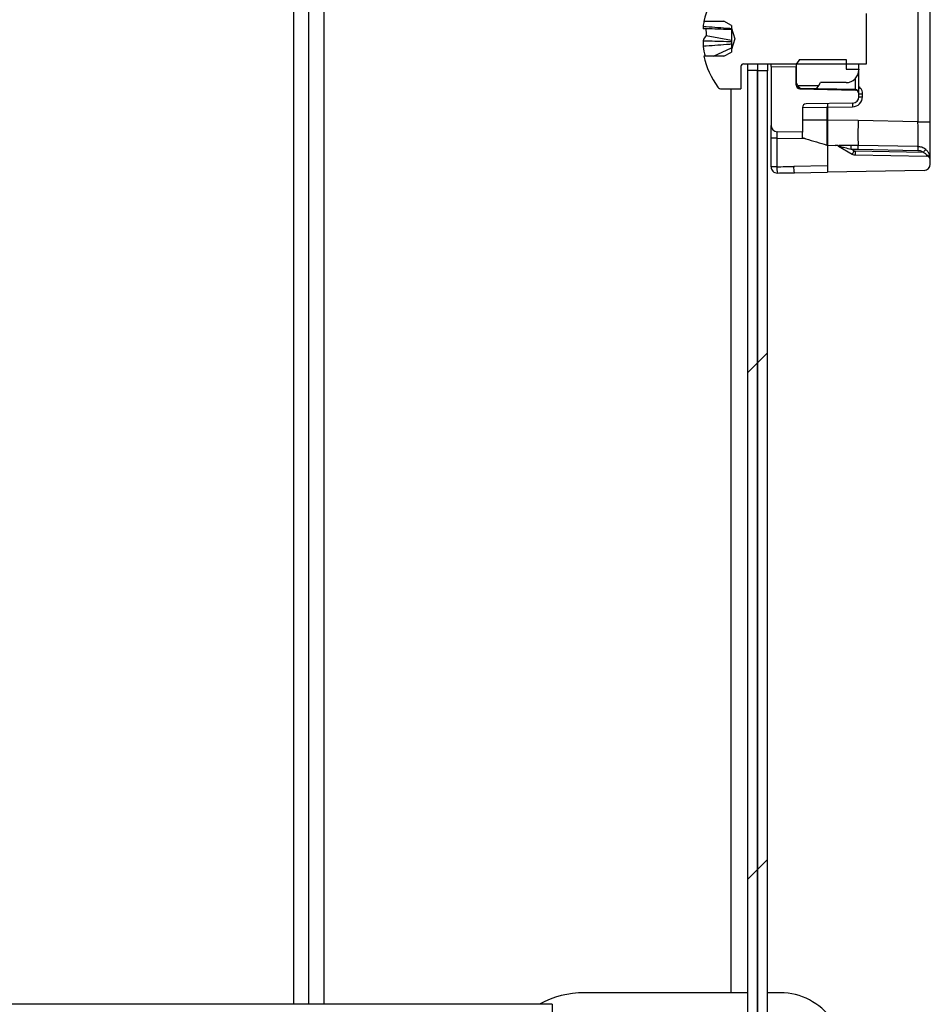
# Paper-space layout 'Specification Drawing' of a CAD drawing. Header units: millimetres. Extents: x 0 to 420, y 0 to 297.
# Tile 19 of 36: x 59 to 67, y 226 to 235. Entities that reach past the tile are written whole.
import ezdxf

# ---------------------------------------------------------------- set-up
doc = ezdxf.new("R2010")
doc.units = ezdxf.units.MM
doc.layers.add('BOARDER', color=7, linetype='Continuous', lineweight=25)
doc.styles.add('SLDTEXTSTYLE1', font='TXT', dxfattribs={"width": 0.75})
doc.dimstyles.new('SLDDIMSTYLE6', dxfattribs={"dimtxt": 3.5, "dimasz": 3.302, "dimexe": 0, "dimexo": 0.0625, "dimgap": 0.875, "dimtad": 1, "dimlfac": 9, "dimrnd": 1e-09, "dimzin": 12, "dimdsep": 46, "dimtxsty": 'SLDTEXTSTYLE1', "dimsah": 1, "dimcen": 0.09, "dimadec": 0, "dimazin": 3, "dimtfac": 1, "dimtmove": 0, "dimatfit": 0, "dimfxl": 0, "dimfrac": 2, "dimtolj": 1, "dimtzin": 12, "dimarcsym": 0})

# ---------------------------------------------------------------- blocks, each defined once
blk = doc.blocks.new('_D_6')
at = {"color": 7, "linetype": 'Continuous', "lineweight": 0}
for p, q in [((24.209, 264.8474), (24.209, 271.1974)), ((61.5104, 264.8474), (23.209, 264.8474)), ((24.209, 264.8474), (24.209, 225.7363)), ((59.5015, 225.7363), (23.209, 225.7363)), ((24.209, 225.7363), (24.209, 219.3863))]:
    blk.add_line(p, q, dxfattribs=at)
at = {"color": 7, "linetype": 'Continuous', "lineweight": 18}
for points in [[(24.209, 264.8474), (24.717, 268.1494), (23.701, 268.1494)], [(24.209, 225.7363), (23.701, 222.4343), (24.717, 222.4343)]]:
    blk.add_solid(points, dxfattribs=at)
at = {"color": 7, "linetype": 'Continuous', "lineweight": 18, "char_height": 3.5, "attachment_point": 1, "rotation": 90, "style": 'SLDTEXTSTYLE1'}
for s, insert in [('Entry Height', (19.6922, 232.5148)), ('352mm', (25.2485, 237.6846))]:
    blk.add_mtext(s, dxfattribs=dict(at, insert=insert))
blk = doc.blocks.new('_D_7')
at = {"color": 7, "linetype": 'Continuous', "lineweight": 0}
for p, q in [((13.5867, 225.7363), (13.5867, 232.0863)), ((60.9447, 225.7363), (12.5867, 225.7363)), ((13.5867, 225.7363), (13.5867, 184.915)), ((62.8606, 184.915), (12.5867, 184.915)), ((13.5867, 184.915), (13.5867, 178.565))]:
    blk.add_line(p, q, dxfattribs=at)
at = {"color": 7, "linetype": 'Continuous', "lineweight": 18}
for points in [[(13.5867, 225.7363), (14.0947, 229.0383), (13.0787, 229.0383)], [(13.5867, 184.915), (13.0787, 181.613), (14.0947, 181.613)]]:
    blk.add_solid(points, dxfattribs=at)
at = {"color": 7, "linetype": 'Continuous', "lineweight": 18, "insert": (9.075, 189.0764), "char_height": 3.5, "attachment_point": 1, "rotation": 90, "style": 'SLDTEXTSTYLE1'}
blk.add_mtext('365 to 395mm', dxfattribs=at)

psp = doc.layouts.new('Specification Drawing')

# ---------------------------------------------------------------- hatches: boundary and pattern name
at = {"layer": 'BOARDER', "linetype": 'Continuous', "lineweight": 18}
h = psp.add_hatch(dxfattribs=at)
h.set_pattern_fill('ANSI31', color=256, angle=3e-322, style=0)
edge = h.paths.add_edge_path(flags=0)
edge.add_line((65.275, 234.1848), (66.3638, 234.1848))
edge.add_line((66.3638, 234.1848), (66.3638, 234.6292))
edge.add_line((66.3638, 234.6292), (65.275, 234.6292))
edge.add_arc((65.275, 234.6514), 0.0222, 180, 270, ccw=False)
edge.add_line((65.2527, 234.6514), (65.2527, 234.8514))
edge.add_line((65.2527, 234.8514), (65.0811, 234.8514))
edge.add_arc((65.0811, 234.8114), 0.04, 90, 143.64163)
edge.add_arc((65.6305, 234.407), 0.7222, 143.64163, 167.67413)
edge.add_line((64.9249, 234.5612), (65.1003, 234.5612))
edge.add_line((65.1003, 234.5612), (65.1683, 234.5246))
edge.add_line((65.1683, 234.5246), (65.1683, 234.5015))
edge.add_line((65.1683, 234.5015), (65.199, 234.407))
edge.add_line((65.199, 234.407), (65.1683, 234.3124))
edge.add_line((65.1683, 234.3124), (65.1683, 234.2893))
edge.add_line((65.1683, 234.2893), (65.1003, 234.2528))
edge.add_line((65.1003, 234.2528), (64.9249, 234.2528))
edge.add_arc((65.6305, 234.407), 0.7222, 192.32587, 216.35837)
edge.add_arc((65.0811, 234.0025), 0.04, 216.35837, 270)
edge.add_line((65.0811, 233.9625), (65.2527, 233.9625))
edge.add_line((65.2527, 233.9625), (65.2527, 234.1625))
edge.add_arc((65.275, 234.1625), 0.0222, 90, 180, ccw=False)
h = psp.add_hatch(dxfattribs=at)
h.set_pattern_fill('ANSI31', color=256, style=0)
edge = h.paths.add_edge_path(flags=0)
edge.add_line((65.7717, 234.2237), (65.7444, 234.1848))
edge.add_line((65.7444, 234.1848), (65.7416, 234.1848))
edge.add_line((65.7416, 234.1848), (65.7416, 234.0181))
edge.add_line((65.7416, 234.0181), (65.7565, 233.9924))
edge.add_line((65.7565, 233.9924), (65.9434, 233.9924))
edge.add_line((65.9434, 233.9924), (65.9583, 234.0181))
edge.add_line((65.9583, 234.0181), (66.1842, 234.0181))
edge.add_arc((66.1842, 234.1311), 0.113, 270, 360)
edge.add_line((66.2972, 234.1311), (66.2972, 234.1371))
edge.add_line((66.2972, 234.1371), (66.1842, 234.1371))
edge.add_line((66.1842, 234.1371), (66.1842, 234.2237))
edge.add_line((66.1842, 234.2237), (65.7717, 234.2237))
h = psp.add_hatch(dxfattribs=at)
h.set_pattern_fill('ANSI31', color=256, style=0)
h.paths.add_polyline_path([(65.3107, 234.1293), (65.3107, 217.9737), (65.3995, 217.9737), (65.3995, 234.1293)], flags=0)
h = psp.add_hatch(dxfattribs=at)
h.set_pattern_fill('ANSI31', color=256, style=0)
edge = h.paths.add_edge_path(flags=0)
edge.add_arc((66.2416, 233.8928), 0.0556, 271, 360)
edge.add_line((66.2972, 233.8928), (66.2972, 233.9192))
edge.add_arc((66.2638, 233.9192), 0.0333, 0, 88.84534)
edge.add_line((66.2645, 233.9526), (65.7743, 233.9624))
edge.add_arc((65.775, 233.9958), 0.0333, 180, 268.84534, ccw=False)
edge.add_line((65.7416, 233.9958), (65.7416, 234.1583))
edge.add_line((65.7416, 234.1583), (65.5194, 234.1622))
edge.add_line((65.5194, 234.1622), (65.5194, 233.6379))
edge.add_arc((65.575, 233.6379), 0.0556, 180, 269)
edge.add_line((65.574, 233.5823), (65.7972, 233.5785))
edge.add_line((65.7972, 233.5785), (65.7972, 233.7967))
edge.add_arc((65.8305, 233.7967), 0.0333, 91, 180, ccw=False)
edge.add_line((65.8299, 233.8301), (66.2426, 233.8373))
h = psp.add_hatch(dxfattribs=at)
h.set_pattern_fill('ANSI31', color=256, style=0)
h.paths.add_polyline_path([(65.3995, 215.3407), (65.3995, 214.7186), (65.4884, 214.7186), (65.4884, 215.3407), (65.4884, 234.1237), (65.3995, 234.1237)], flags=0)
h = psp.add_hatch(dxfattribs=at)
h.set_pattern_fill('ANSI31', color=256, style=0)
edge = h.paths.add_edge_path(flags=0)
edge.add_line((66.091, 233.4622), (66.0183, 233.4635))
edge.add_line((66.0183, 233.4635), (66.0183, 233.2243))
edge.add_line((66.0183, 233.2243), (66.8759, 233.2393))
edge.add_arc((66.875, 233.2949), 0.0556, 271, 360)
edge.add_line((66.9305, 233.2949), (66.9305, 233.3329))
edge.add_arc((66.8972, 233.3329), 0.0333, 0, 89)
edge.add_line((66.8978, 233.3663), (66.2659, 233.3773))
edge.add_arc((66.2669, 233.4328), 0.0556, 240, 269, ccw=False)
edge.add_line((66.2391, 233.3847), (66.1178, 233.4548))
edge.add_arc((66.09, 233.4067), 0.0556, 60, 89)

# ---------------------------------------------------------------- linework, layer by layer
at = {"color": 7, "linetype": 'Continuous', "lineweight": 25}
for p, q in [((61.2884, 237.0511), (61.2884, 225.8517)), ((61.4218, 237.0648), (61.4218, 225.8517)), ((66.8213, 235.5971), (66.8213, 233.6717)), ((66.9305, 233.6717), (66.9305, 235.5971)), ((66.3638, 234.1848), (66.3638, 234.6292)), ((64.917, 234.5178), (64.917, 234.4959)), ((64.9249, 234.5612), (65.1003, 234.5612)), ((65.1683, 234.5246), (65.1003, 234.5612)), ((65.1683, 234.5246), (65.1683, 234.5015)), ((65.1683, 234.5015), (65.199, 234.407)), ((65.1683, 234.5015), (65.1683, 234.4981)), ((65.1683, 234.4981), (65.1683, 234.4881)), ((65.1683, 234.4881), (65.1683, 234.3818)), ((64.917, 234.3896), (64.917, 234.3387)), ((64.9452, 234.4357), (65.1683, 234.3944)), ((65.199, 234.407), (65.1683, 234.3124)), ((65.0085, 234.2528), (65.1683, 234.3268)), ((65.1683, 234.3818), (65.1683, 234.3583)), ((65.1683, 234.3583), (65.1683, 234.3124)), ((65.1683, 234.3124), (65.1683, 234.2893)), ((65.1003, 234.2528), (64.9249, 234.2528)), ((65.1003, 234.2528), (65.1683, 234.2893)), ((65.7717, 234.2237), (65.7444, 234.1848)), ((65.7717, 234.2237), (66.1842, 234.2237)), ((66.1842, 234.2237), (66.1842, 234.1371)), ((65.2527, 234.1625), (65.2527, 233.9625)), ((65.275, 234.1848), (66.3638, 234.1848)), ((65.3107, 234.1848), (65.3107, 234.1293)), ((65.3107, 234.1293), (65.3995, 234.1293)), ((65.3107, 234.1293), (65.3107, 217.9737)), ((65.3995, 234.1848), (65.3995, 234.1293)), ((65.3995, 234.1293), (65.3995, 217.9737)), ((65.4884, 234.1848), (65.4884, 234.1237)), ((65.5194, 234.1622), (65.5194, 234.1848)), ((65.5194, 234.1622), (65.5194, 233.6379)), ((65.5194, 234.1622), (65.7416, 234.1583)), ((65.7444, 234.1848), (65.7416, 234.1848)), ((65.7416, 234.1848), (65.7416, 234.0181)), ((65.7416, 233.9958), (65.7416, 234.1583)), ((66.1842, 234.1371), (66.2972, 234.1371)), ((66.2972, 234.1371), (66.2972, 234.1848)), ((66.2972, 234.1371), (66.2972, 234.1311)), ((66.2972, 233.9282), (66.2972, 234.1311)), ((65.4884, 234.1237), (65.3995, 234.1237)), ((65.3995, 215.3407), (65.3995, 234.1237)), ((65.4884, 215.3407), (65.4884, 234.1237)), ((65.0811, 233.9625), (65.2527, 233.9625)), ((65.7565, 233.9924), (65.7416, 234.0181)), ((65.7565, 233.9924), (65.9434, 233.9924)), ((65.7764, 233.9644), (65.7565, 233.9924)), ((65.7744, 233.9669), (65.7743, 233.9624)), ((65.7743, 233.9624), (66.2645, 233.9526)), ((66.2644, 233.957), (65.7744, 233.9669)), ((65.9236, 233.9644), (65.9434, 233.9924)), ((65.9434, 233.9924), (65.9583, 234.0181)), ((66.1842, 234.0181), (65.9583, 234.0181)), ((66.2644, 233.957), (66.2645, 233.9526)), ((66.2972, 233.9192), (66.2972, 233.9282)), ((66.2972, 233.9197), (66.3299, 233.9197)), ((66.2972, 233.8928), (66.2972, 233.9192)), ((66.2972, 233.8928), (66.3299, 233.8928)), ((66.3299, 233.8928), (66.3299, 233.9197)), ((65.7972, 233.7963), (66.0144, 233.8001)), ((65.7972, 233.7967), (65.7972, 233.5785)), ((66.2426, 233.8373), (65.8299, 233.8301)), ((66.0144, 233.8001), (66.0144, 233.6857)), ((66.0232, 233.8001), (66.2426, 233.8039)), ((66.0232, 233.6856), (66.0232, 233.8001)), ((65.5194, 233.5269), (65.5194, 233.6379)), ((66.0144, 233.6857), (65.7972, 233.6857)), ((66.0232, 233.6856), (66.0144, 233.6857)), ((66.2914, 233.6809), (66.0232, 233.6856)), ((66.0232, 233.6856), (66.0232, 233.6856)), ((66.8213, 233.6717), (66.2914, 233.6809)), ((66.8213, 233.6717), (66.9305, 233.6717)), ((66.9305, 233.3384), (66.9305, 233.6717)), ((65.5701, 233.5269), (65.5194, 233.5269)), ((65.5194, 233.2723), (65.5194, 233.5269)), ((65.5701, 233.5269), (65.8196, 233.5226)), ((65.5701, 233.5269), (65.5701, 233.2723)), ((65.7972, 233.5785), (65.574, 233.5823)), ((65.7972, 233.5293), (65.7972, 233.5785)), ((65.8196, 233.5226), (65.7972, 233.5293)), ((66.0145, 233.4647), (66.0234, 233.4634)), ((66.0183, 233.4635), (66.0183, 233.2243)), ((66.0183, 233.4635), (66.091, 233.4622)), ((66.1178, 233.4548), (66.2391, 233.3847)), ((66.291, 233.4601), (66.2303, 233.4611)), ((66.8215, 233.4508), (66.291, 233.4601)), ((66.2552, 233.4136), (66.2303, 233.428)), ((66.2303, 233.428), (66.2909, 233.4269)), ((66.8692, 233.4001), (66.2659, 233.4106)), ((66.2659, 233.3773), (66.8978, 233.3663)), ((66.2909, 233.4269), (66.8215, 233.4177)), ((65.5701, 233.2723), (65.5194, 233.2723)), ((66.0183, 233.28), (65.72, 233.2748)), ((66.9305, 233.2949), (66.9305, 233.3329)), ((65.7258, 233.2192), (66.0183, 233.2243)), ((66.8759, 233.2393), (66.0183, 233.2243)), ((65.3107, 225.9514), (63.8644, 225.9514)), ((65.6027, 225.9514), (65.4884, 225.9514)), ((63.5789, 225.8517), (49.6008, 225.8517)), ((63.5789, 225.8517), (63.5789, 225.7625))]:
    psp.add_line(p, q, dxfattribs=at)
at = {"color": 8, "linetype": 'Continuous', "lineweight": 25}
for p, q in [((61.5607, 225.8517), (61.5607, 237.0777)), ((66.2644, 234.0515), (66.2644, 233.957)), ((65.1662, 225.9514), (65.1662, 233.9625)), ((65.7744, 233.9669), (65.7744, 233.9787)), ((66.2972, 233.9197), (66.2957, 233.9293))]:
    psp.add_line(p, q, dxfattribs=at)
at = {"color": 7, "linetype": 'Continuous', "lineweight": 25, "flags": 128}
psp.add_lwpolyline([(66.0232, 233.6856), (66.0221, 233.6856), (66.021, 233.6856), (66.0198, 233.6856), (66.0187, 233.6856), (66.0176, 233.6856), (66.0165, 233.6856), (66.0154, 233.6856), (66.0144, 233.6856)], dxfattribs=at)
at = {"color": 7, "linetype": 'Continuous', "lineweight": 25}
for centre, radius, start, end in [((62.7414, 223.5737), 16.1111, 81.99126, 170.17051), ((62.7414, 223.5737), 13.5556, 81.19604, 166.29525), ((65.6305, 234.407), 0.7222, 143.64163, 167.67413), ((65.5355, 234.4277), 0.6249, 167.67232, 171.71743), ((65.643, 234.4893), 0.6999, 179.4953, 184.39095), ((65.056, 234.3364), 0.1488, 138.15248, 159.04385), ((65.5373, 234.429), 0.6268, 188.28871, 196.33005), ((65.6305, 234.407), 0.7222, 192.32587, 216.35837), ((65.275, 234.1625), 0.0222, 90, 180), ((66.1842, 234.1311), 0.113, 270, 0), ((65.0811, 234.0025), 0.04, 216.35837, 270), ((65.775, 233.9958), 0.0333, 180, 268.84534), ((65.7728, 233.9981), 0.0313, 184.31109, 272.91114), ((66.266, 233.9258), 0.0313, 4.31109, 92.91114), ((66.2416, 233.8928), 0.0556, 271, 0), ((66.241, 233.8928), 0.0889, 271, 0), ((66.2638, 233.9192), 0.0333, 0, 88.84534), ((65.8305, 233.7967), 0.0333, 91, 180), ((66.7202, 233.8206), 0.4779, 178.00162, 181.99838), ((65.575, 233.6379), 0.0556, 180, 269), ((70.3202, 233.5632), 4.0306, 178.326, 181.46576), ((66.09, 233.4067), 0.0556, 60, 89), ((66.1023, 233.4369), 0.0251, 50.08244, 88.50876), ((66.1236, 233.453), 0.00608, 148.50066, 162.8407), ((66.1196, 233.4451), 0.0167, 23.84102, 83.42281), ((65.6259, 233.4457), 0.6046, 358.326, 1.46576), ((65.6866, 233.4446), 0.6046, 358.326, 1.46576), ((66.2171, 233.4353), 0.6046, 358.326, 1.46576), ((66.7233, 233.1338), 0.5453, 149.13722, 152.60985), ((66.2669, 233.4328), 0.0556, 240, 269), ((66.2663, 233.4328), 0.0222, 240, 269), ((66.7435, 233.3939), 0.4779, 178.00162, 181.99838), ((66.3101, 233.8688), 0.7296, 320.02906, 322.60925), ((66.9003, 233.3418), 0.0303, 9.74185, 94.90622), ((66.8972, 233.3329), 0.0333, 0, 89), ((66.8986, 233.337), 0.032, 2.47029, 91.09704), ((65.575, 233.2723), 0.0556, 180, 270.87364), ((65.722, 233.2603), 0.1524, 175.45117, 196.56172), ((65.8835, 233.2638), 0.1639, 176.16405, 195.78152), ((66.875, 233.2949), 0.0556, 271, 0), ((63.8644, 225.1181), 0.8333, 90, 118.32545), ((65.6027, 225.3959), 0.5556, 340, 90)]:
    psp.add_arc(centre, radius, start, end, dxfattribs=at)
for centre, major_axis, ratio, start_param, end_param in [((66.0238, 233.8001), (0.033, 0.0336), 0.143933, 1.579371, 1.711307), ((66.0238, 233.8001), (-0.0006, 0.0333), 0.152467, 0, 1.433937), ((66.0238, 233.8001), (0.0333, -0.0328), 0.008726, 4.566956, 4.70351), ((66.8194, 233.6718), (-0.0019, 0.2223), 0.008719, 3.251114, 4.711856), ((65.575, 233.5268), (-0.001, 0.0556), 0.087036, 6.280124, 7.849399), ((66.2336, 233.4264), (0.1208, -0.0313), 0.001078, 3.447602, 3.75566), ((66.8972, 233.3996), (-0.0006, 0.0333), 0.017429, 3.140984, 3.547987), ((65.7214, 233.6082), (4.7603, 0.0836), 0.070012, 4.679366, 4.710855), ((65.7263, 233.6082), (4.7594, 0.0837), 0.081697, 4.679363, 4.710852)]:
    psp.add_ellipse(centre, major_axis=major_axis, ratio=ratio, start_param=start_param, end_param=end_param, dxfattribs=at)
for points, knots in [([(64.917, 234.5178), (64.9265, 234.517), (65.0044, 234.5111), (65.0882, 234.5046), (65.1624, 234.4986), (65.1683, 234.4981)], [0, 0, 0, 0, 0.113377, 0.930019, 1, 1, 1, 1]), ([(65.1683, 234.4881), (65.1624, 234.4882), (65.0882, 234.4907), (65.0044, 234.4933), (64.9265, 234.4956), (64.917, 234.4959)], [0, 0, 0, 0, 0.069981, 0.886623, 1, 1, 1, 1]), ([(64.917, 234.3896), (64.9265, 234.3894), (65.0044, 234.387), (65.0882, 234.3844), (65.1624, 234.382), (65.1683, 234.3818)], [0, 0, 0, 0, 0.113377, 0.930019, 1, 1, 1, 1]), ([(65.1683, 234.3583), (65.1624, 234.3578), (65.0882, 234.3518), (65.0044, 234.3453), (64.9265, 234.3394), (64.917, 234.3387)], [0, 0, 0, 0, 0.069981, 0.886623, 1, 1, 1, 1]), ([(66.0144, 233.6856), (66.0144, 233.685), (66.0143, 233.6687), (66.0142, 233.6277), (66.014, 233.5662), (66.014, 233.5102), (66.0141, 233.4721), (66.0143, 233.4672), (66.0144, 233.4647)], [0, 0, 0, 0, 0.005602, 0.141196, 0.355877, 0.570586, 0.785294, 1, 1, 1, 1]), ([(66.0144, 233.6857), (66.0144, 233.6857), (66.0144, 233.6856), (66.0144, 233.6856), (66.0144, 233.6856)], [0, 0, 0, 0, 0.181154, 1, 1, 1, 1]), ([(66.0232, 233.4634), (66.023, 233.4659), (66.0228, 233.4708), (66.0226, 233.5091), (66.0226, 233.5655), (66.0228, 233.6279), (66.0231, 233.6692), (66.0232, 233.6856)], [0, 0, 0, 0, 0.2147194, 0.4294423, 0.6441414, 0.8588408, 1, 1, 1, 1]), ([(65.8196, 233.5226), (65.8218, 233.5219), (65.8561, 233.5116), (65.921, 233.4922), (65.9838, 233.4737), (66.0145, 233.4647)], [0, 0, 0, 0, 0.034222, 0.528281, 1, 1, 1, 1]), ([(66.1029, 233.462), (66.1009, 233.462), (66.0968, 233.4621), (66.093, 233.4622), (66.0911, 233.4622), (66.091, 233.4622)], [0, 0, 0, 0, 0.488272, 0.977144, 1, 1, 1, 1]), ([(66.2303, 233.4611), (66.2077, 233.4613), (66.1697, 233.4616), (66.1354, 233.4617), (66.1215, 233.4617)], [0, 0, 0, 0, 0.5946949, 1, 1, 1, 1]), ([(66.1348, 233.4519), (66.1471, 233.4488), (66.1782, 233.4411), (66.2106, 233.4329), (66.2303, 233.428)], [0, 0, 0, 0, 0.395839, 1, 1, 1, 1]), ([(66.8898, 233.4257), (66.8844, 233.4296), (66.8691, 233.4409), (66.8451, 233.4493), (66.8271, 233.4504), (66.8215, 233.4508)], [0, 0, 0, 0, 0.269951, 0.77209, 1, 1, 1, 1]), ([(66.8215, 233.4177), (66.8254, 233.4174), (66.838, 233.4166), (66.8547, 233.4107), (66.8655, 233.4028), (66.8692, 233.4001)], [0, 0, 0, 0, 0.22786, 0.729942, 1, 1, 1, 1]), ([(66.8692, 233.4001), (66.874, 233.3978), (66.8827, 233.3937), (66.8918, 233.3853), (66.8954, 233.3794), (66.8971, 233.3753), (66.8975, 233.3734), (66.8978, 233.372)], [0, 0, 0, 0, 0.341828, 0.62341, 0.803076, 0.841976, 1, 1, 1, 1]), ([(66.9302, 233.3469), (66.9297, 233.3512), (66.9286, 233.3614), (66.9228, 233.3821), (66.9104, 233.406), (66.8967, 233.4191), (66.8898, 233.4257)], [0, 0, 0, 0, 0.175331, 0.419851, 0.705646, 1, 1, 1, 1]), ([(66.8978, 233.372), (66.8978, 233.3716), (66.8979, 233.3704), (66.8979, 233.3696), (66.8979, 233.369)], [0, 0, 0, 0, 0.335583, 1, 1, 1, 1]), ([(66.9305, 233.3384), (66.9305, 233.3401), (66.9305, 233.3427), (66.9303, 233.3458), (66.9302, 233.3469)], [0, 0, 0, 0, 0.6571, 1, 1, 1, 1])]:
    psp.add_open_spline(points, degree=3, knots=knots, dxfattribs=at)
at = {"color": 8, "linetype": 'Continuous', "lineweight": 25}
psp.add_open_spline([(66.3299, 233.9197), (66.329, 233.9281), (66.3272, 233.945), (66.3152, 233.9671), (66.3029, 233.9773), (66.2972, 233.982)], degree=3, knots=[0, 0, 0, 0, 0.347779, 0.694546, 1, 1, 1, 1], dxfattribs=at)

# ---------------------------------------------------------------- dimensions: what is measured, and where the dimension line sits
at = {"color": 7, "linetype": 'Continuous', "lineweight": 18}
for base, p1, p2, text, picture, middle in [((29.7602, 225.7363), (62.5104, 264.8474), (60.5015, 225.7363), 'Entry Height', '_D_6', (29.7602, 245.9388)), ((13.5867, 184.915), (61.9447, 225.7363), (63.8606, 184.915), '365 to 395mm', '_D_7', (13.5867, 204.8216))]:
    dim = psp.add_linear_dim(base=base, p1=p1, p2=p2, angle=90, text=text, dimstyle='SLDDIMSTYLE6', dxfattribs=at)
    dim.commit()
    dim.dimension.update_dxf_attribs({"geometry": picture, "text_midpoint": middle, "dimtype": 160})

doc.saveas('drawing.dxf')
